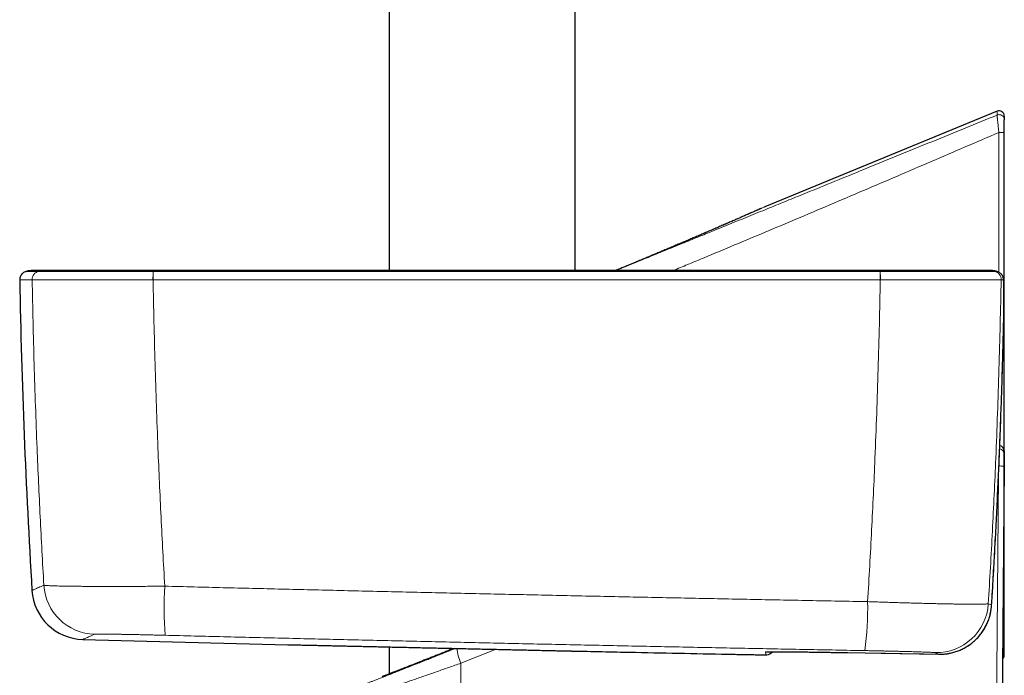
# Model space of a CAD drawing. Header units: millimetres. Extents: x 8 to 1162, y 12 to 2222.
# Tile 27 of 54: x 152 to 246, y 1553 to 1615. Entities that reach past the tile are written whole.
import ezdxf

# ---------------------------------------------------------------- set-up
doc = ezdxf.new("R2010")
doc.units = ezdxf.units.MM

msp = doc.modelspace()

# ---------------------------------------------------------------- linework, layer by layer
at = {"color": 7, "linetype": 'Continuous', "lineweight": 30}
for p, q in [((186.927, 1852.577), (186.927, 1591.376)), ((204.727, 1591.376), (204.727, 1848.372)), ((245.136, 1606.609), (222.902, 1597.466)), ((245.827, 1606.147), (245.827, 1605.783)), ((244.252, 1591.376), (244.032, 1591.376)), ((244.377, 1591.372), (244.253, 1591.376)), ((245.741, 1585.273), (245.741, 1585.273)), ((244.607, 1559.289), (244.607, 1559.289)), ((244.609, 1559.32), (244.609, 1559.319)), ((186.927, 1555.335), (186.927, 1552.75)), ((204.806, 1554.937), (204.828, 1554.936)), ((230.827, 1554.789), (232.507, 1554.758)), ((232.501, 1554.759), (234.027, 1554.731)), ((234.033, 1554.731), (239.534, 1554.634)), ((239.534, 1554.634), (239.549, 1554.633))]:
    msp.add_line(p, q, dxfattribs=at)
at = {"color": 8, "linetype": 'Continuous', "lineweight": 0}
for p, q in [((245.137, 1606.245), (245.136, 1606.609)), ((222.577, 1597.32), (222.902, 1597.466)), ((152.732, 1590.486), (152.732, 1590.486)), ((164.312, 1590.486), (164.301, 1590.486)), ((233.96, 1590.486), (233.949, 1590.486)), ((245.522, 1590.486), (245.522, 1590.486)), ((244.607, 1559.289), (244.609, 1559.319)), ((197.151, 1555.107), (193.783, 1553.777)), ((230.827, 1554.789), (232.501, 1554.759)), ((193.767, 1522.862), (193.783, 1553.777))]:
    msp.add_line(p, q, dxfattribs=at)
at = {"color": 7, "linetype": 'Continuous', "lineweight": 30, "flags": 128}
msp.add_lwpolyline([(245.811, 1572.649), (245.642, 1553.317), (245.373, 1522.411)], dxfattribs=at)
at = {"color": 8, "linetype": 'Continuous', "lineweight": 0, "flags": 128}
for points in [[(244.841, 1522.417), (245.01, 1541.75), (245.273, 1571.794)], [(223.076, 1554.873), (223.063, 1554.871), (222.969, 1554.868)], [(223.073, 1554.583), (223.073, 1554.583), (222.979, 1554.58)]]:
    msp.add_lwpolyline(points, dxfattribs=at)
at = {"color": 7, "linetype": 'Continuous', "lineweight": 30}
for centre, radius, start, end in [((245.327, 1606.147), 0.5, 0, 112.45311), ((152.337, 1590.501), 0.8, 133.19632, 181.04894), ((244.942, 1590.501), 0.8, 61.95817, 77.55072), ((851.42, 1603.301), 700, 181.048943, 183.485504), ((245.32, 1574.104), 0.5, 359.9962, 81.81114), ((157.706, 1561.048), 5, 183.4854, 268.48335), ((395.827, 10552.895), 9000, 268.4830551, 268.6081789), ((177.391, 1562.548), 7, 268.60824, 268.7256), ((222.995, 1555.379), 0.8, 275.63959, 321.38243)]:
    msp.add_arc(centre, radius, start, end, dxfattribs=at)
at = {"color": 8, "linetype": 'Continuous', "lineweight": 0}
for centre, radius, start, end in [((153.532, 1590.501), 0.8, 102.45804, 181.05568), ((153.532, 1590.501), 0.8, 102.45729, 181.05411), ((173.668, 1590.621), 9.367, 175.95428, 180.82566), ((173.919, 1590.623), 9.608, 176.06668, 180.81586), ((224.508, 1590.623), 9.442, 359.16985, 4.00247), ((224.751, 1590.621), 9.21, 359.16006, 4.11479), ((244.722, 1590.501), 0.8, 358.94432, 77.54197), ((244.722, 1590.501), 0.8, 358.9459, 77.54272), ((244.942, 1590.501), 0.8, 358.94851, 61.95457), ((245.321, 1573.79), 0.5, 359.51561, 83.29252), ((245.096, 1532.902), 39.753, 88.97023, 89.69034), ((158.844, 1561.549), 5.001, 183.45324, 268.46803), ((202.533, 1559.106), 37.156, 176.85033, 184.0983), ((198.986, 1559.194), 33.757, 352.83554, 0.80975), ((239.303, 1559.787), 5.001, 269.0258, 356.39985), ((245.685, 1557.785), 1.823, 269.47962, 274.46388), ((197.752, 1555.61), 4.371, 185.46713, 204.77922), ((245.327, 1554.884), 0.5, 311.19209, 359.99476)]:
    msp.add_arc(centre, radius, start, end, dxfattribs=at)
for points, knots in [([(245.137, 1606.245), (244.113, 1605.826), (242.059, 1604.986), (238.968, 1603.724), (235.855, 1602.453), (232.848, 1601.227), (229.948, 1600.045), (227.8, 1599.169), (226.285, 1598.553), (225.426, 1598.203), (224.582, 1597.859), (223.75, 1597.52), (222.591, 1597.049), (221.099, 1596.442), (219.266, 1595.696), (217.787, 1595.094), (216.67, 1594.64), (215.918, 1594.334), (215.15, 1594.022), (214.376, 1593.707), (213.614, 1593.397), (212.853, 1593.088), (212.095, 1592.78), (211.342, 1592.473), (210.801, 1592.253), (210.469, 1592.119), (210.333, 1592.063), (210.198, 1592.009), (210.048, 1591.948), (209.878, 1591.878), (209.692, 1591.803), (209.491, 1591.721), (209.28, 1591.635), (209.067, 1591.549), (208.861, 1591.465), (208.722, 1591.408), (208.65, 1591.379), (208.642, 1591.376)], [0, 0, 0, 0, 0.083888, 0.168385, 0.253497, 0.339228, 0.415188, 0.491634, 0.515761, 0.539645, 0.562281, 0.585107, 0.608121, 0.657564, 0.707858, 0.759002, 0.779328, 0.799785, 0.820951, 0.842635, 0.863552, 0.883703, 0.905362, 0.92606, 0.945798, 0.950011, 0.95342, 0.957007, 0.96114, 0.96582, 0.971047, 0.976475, 0.982389, 0.988492, 0.994097, 0.999355, 1, 1, 1, 1]), ([(245.137, 1606.245), (245.137, 1606.245), (245.136, 1606.242), (245.136, 1606.231), (245.137, 1606.195), (245.141, 1606.142), (245.147, 1606.072), (245.155, 1605.987), (245.167, 1605.869), (245.183, 1605.71), (245.203, 1605.526), (245.223, 1605.346), (245.241, 1605.18), (245.262, 1604.997), (245.285, 1604.797), (245.302, 1604.654), (245.31, 1604.583), (245.31, 1604.583)], [0, 0, 0, 0, 0.000024, 0.067874, 0.13593, 0.203782, 0.271088, 0.338589, 0.405903, 0.508283, 0.610678, 0.68299, 0.755512, 0.827835, 0.913904, 0.999976, 1, 1, 1, 1]), ([(214.151, 1591.376), (214.194, 1591.394), (214.703, 1591.603), (215.678, 1592.007), (217.586, 1592.799), (220.005, 1593.807), (222.934, 1595.034), (225.967, 1596.312), (229.104, 1597.64), (232.345, 1599.019), (235.587, 1600.403), (238.828, 1601.793), (242.069, 1603.186), (244.23, 1604.117), (245.31, 1604.583)], [0, 0, 0, 0, 0.004178, 0.049005, 0.093856, 0.187845, 0.281831, 0.375812, 0.479838, 0.583868, 0.687902, 0.791936, 0.89597, 1, 1, 1, 1]), ([(245.31, 1604.583), (245.31, 1604.249), (245.31, 1602.583), (245.31, 1598.249), (245.311, 1594.124), (245.311, 1591.333), (245.311, 1591.208)], [0, 0, 0, 0, 0.0747677, 0.3738388, 0.9719829, 1, 1, 1, 1]), ([(208.624, 1591.376), (208.747, 1591.426), (208.991, 1591.527), (209.355, 1591.677), (209.714, 1591.825), (210.069, 1591.971), (210.418, 1592.116), (210.762, 1592.258), (211.154, 1592.421), (211.593, 1592.603), (212.077, 1592.805), (212.556, 1593.005), (213.028, 1593.203), (213.493, 1593.399), (213.962, 1593.596), (214.432, 1593.794), (214.903, 1593.994), (215.364, 1594.189), (215.815, 1594.381), (216.257, 1594.57), (216.727, 1594.771), (217.221, 1594.983), (217.733, 1595.204), (218.225, 1595.416), (218.697, 1595.62), (219.153, 1595.818), (219.593, 1596.01), (220.016, 1596.194), (220.417, 1596.37), (220.792, 1596.534), (221.142, 1596.688), (221.466, 1596.831), (221.762, 1596.961), (222.025, 1597.077), (222.255, 1597.179), (222.452, 1597.266), (222.616, 1597.339), (222.744, 1597.396), (222.835, 1597.436), (222.892, 1597.461), (222.899, 1597.464), (222.902, 1597.466)], [0, 0, 0, 0, 0.017262, 0.034397, 0.051305, 0.067992, 0.084462, 0.100722, 0.116779, 0.140093, 0.163217, 0.186173, 0.208982, 0.231666, 0.254249, 0.278121, 0.301821, 0.32538, 0.348829, 0.372198, 0.395521, 0.424986, 0.45419, 0.483198, 0.512078, 0.540896, 0.570756, 0.600713, 0.630901, 0.661085, 0.691181, 0.722175, 0.753017, 0.783798, 0.814612, 0.84557, 0.876713, 0.90763, 0.938418, 0.969175, 1, 1, 1, 1]), ([(152.165, 1591.282), (152.167, 1591.282), (152.17, 1591.282), (152.204, 1591.282), (152.27, 1591.282), (152.365, 1591.282), (152.486, 1591.282), (152.631, 1591.282), (152.842, 1591.282), (153.081, 1591.282), (153.266, 1591.282), (153.359, 1591.282)], [0, 0, 0, 0, 0.088223, 0.176447, 0.305888, 0.43533, 0.50005, 0.629492, 0.758933, 0.879466, 1, 1, 1, 1]), ([(153.359, 1591.282), (153.467, 1591.303), (153.682, 1591.345), (153.971, 1591.373), (154.151, 1591.373), (154.221, 1591.373)], [0, 0, 0, 0, 0.3776516, 0.75741, 1, 1, 1, 1]), ([(153.359, 1591.282), (153.359, 1591.282), (153.364, 1591.282), (153.383, 1591.282), (153.439, 1591.282), (153.523, 1591.282), (153.634, 1591.283), (153.778, 1591.283), (153.961, 1591.283), (154.185, 1591.283), (154.442, 1591.283), (154.731, 1591.283), (155.051, 1591.283), (155.403, 1591.283), (155.786, 1591.283), (156.198, 1591.283), (156.64, 1591.283), (157.109, 1591.283), (157.606, 1591.283), (158.126, 1591.283), (158.668, 1591.283), (159.225, 1591.283), (159.796, 1591.283), (160.38, 1591.283), (160.979, 1591.283), (161.589, 1591.283), (162.208, 1591.283), (162.789, 1591.283), (163.329, 1591.283), (163.825, 1591.282), (164.158, 1591.282), (164.324, 1591.282), (164.324, 1591.282)], [0, 0, 0, 0, 0.000003, 0.032793, 0.065642, 0.098512, 0.131362, 0.164152, 0.201239, 0.238444, 0.275708, 0.312972, 0.350177, 0.387266, 0.424769, 0.462303, 0.499806, 0.537678, 0.575643, 0.61364, 0.651605, 0.689476, 0.726604, 0.763848, 0.801152, 0.838455, 0.875699, 0.912826, 0.941878, 0.970944, 0.999997, 1, 1, 1, 1]), ([(153.359, 1591.282), (153.359, 1591.282), (153.359, 1591.282), (153.359, 1591.282), (153.359, 1591.282)], [0, 0, 0, 0, 0.993961, 1, 1, 1, 1]), ([(164.324, 1591.282), (164.328, 1591.303), (164.335, 1591.345), (164.345, 1591.373), (164.351, 1591.373), (164.354, 1591.373)], [0, 0, 0, 0, 0.376234, 0.754567, 1, 1, 1, 1]), ([(164.324, 1591.282), (164.324, 1591.282), (164.327, 1591.282), (164.331, 1591.282), (164.334, 1591.282)], [0, 0, 0, 0, 0.005987, 1, 1, 1, 1]), ([(164.334, 1591.282), (165.269, 1591.282), (168.335, 1591.282), (173.535, 1591.282), (179.933, 1591.282), (186.332, 1591.282), (192.731, 1591.282), (198.897, 1591.282), (204.828, 1591.282), (210.525, 1591.282), (216.221, 1591.282), (222.021, 1591.282), (227.923, 1591.282), (231.925, 1591.282), (233.927, 1591.282)], [0, 0, 0, 0, 0.040319, 0.132247, 0.22418, 0.316124, 0.408071, 0.5, 0.581851, 0.663705, 0.745545, 0.827388, 0.913693, 1, 1, 1, 1]), ([(233.937, 1591.282), (233.933, 1591.303), (233.925, 1591.345), (233.915, 1591.373), (233.909, 1591.373), (233.906, 1591.373)], [0, 0, 0, 0, 0.3762343, 0.7545673, 1, 1, 1, 1]), ([(233.927, 1591.282), (233.93, 1591.282), (233.933, 1591.282), (233.937, 1591.282), (233.937, 1591.282)], [0, 0, 0, 0, 0.99401, 1, 1, 1, 1]), ([(233.937, 1591.282), (233.937, 1591.282), (234.124, 1591.282), (234.499, 1591.282), (235.059, 1591.282), (235.615, 1591.282), (236.166, 1591.283), (236.734, 1591.283), (237.318, 1591.283), (237.913, 1591.283), (238.496, 1591.283), (239.064, 1591.283), (239.613, 1591.283), (240.145, 1591.283), (240.656, 1591.283), (241.147, 1591.283), (241.615, 1591.283), (242.058, 1591.283), (242.475, 1591.283), (242.863, 1591.283), (243.22, 1591.283), (243.543, 1591.283), (243.831, 1591.283), (244.086, 1591.283), (244.307, 1591.283), (244.495, 1591.283), (244.648, 1591.283), (244.757, 1591.283), (244.83, 1591.283), (244.875, 1591.282), (244.89, 1591.282), (244.894, 1591.282), (244.894, 1591.282)], [0, 0, 0, 0, 0.000003, 0.032762, 0.065582, 0.098421, 0.13124, 0.163999, 0.201102, 0.238321, 0.275599, 0.312878, 0.350098, 0.3872, 0.424726, 0.462281, 0.499807, 0.537694, 0.575675, 0.613687, 0.651667, 0.689554, 0.726697, 0.763956, 0.801275, 0.838593, 0.875851, 0.912993, 0.941989, 0.971, 0.999997, 1, 1, 1, 1]), ([(244.301, 1591.372), (244.245, 1591.375), (244.154, 1591.378), (244.063, 1591.369), (244.028, 1591.366)], [0, 0, 0, 0, 0.614979, 1, 1, 1, 1]), ([(244.894, 1591.282), (244.787, 1591.303), (244.572, 1591.345), (244.283, 1591.373), (244.103, 1591.373), (244.033, 1591.373)], [0, 0, 0, 0, 0.377649, 0.757405, 1, 1, 1, 1]), ([(244.894, 1591.282), (244.894, 1591.282), (244.895, 1591.282), (244.895, 1591.282), (244.895, 1591.282)], [0, 0, 0, 0, 0.006042, 1, 1, 1, 1]), ([(244.895, 1591.282), (244.92, 1591.282), (244.971, 1591.282), (245.044, 1591.282), (245.091, 1591.282), (245.115, 1591.282)], [0, 0, 0, 0, 0.331309, 0.665655, 1, 1, 1, 1]), ([(152.732, 1590.486), (152.639, 1590.486), (152.454, 1590.486), (152.214, 1590.486), (152.004, 1590.486), (151.858, 1590.486), (151.738, 1590.486), (151.642, 1590.486), (151.576, 1590.486), (151.543, 1590.486), (151.539, 1590.486), (151.537, 1590.486)], [0, 0, 0, 0, 0.120533, 0.241067, 0.370508, 0.49995, 0.56467, 0.694111, 0.823553, 0.911776, 1, 1, 1, 1]), ([(164.301, 1590.486), (164.126, 1590.486), (163.775, 1590.486), (163.251, 1590.486), (162.682, 1590.485), (162.069, 1590.485), (161.416, 1590.484), (160.772, 1590.484), (160.14, 1590.483), (159.524, 1590.483), (158.921, 1590.483), (158.333, 1590.482), (157.762, 1590.482), (157.213, 1590.482), (156.688, 1590.482), (156.193, 1590.482), (155.727, 1590.482), (155.292, 1590.482), (154.888, 1590.482), (154.517, 1590.482), (154.179, 1590.482), (153.874, 1590.483), (153.602, 1590.483), (153.366, 1590.484), (153.174, 1590.484), (153.022, 1590.484), (152.904, 1590.485), (152.817, 1590.485), (152.756, 1590.486), (152.74, 1590.486), (152.732, 1590.486)], [0, 0, 0, 0, 0.029056, 0.058126, 0.087182, 0.124307, 0.161548, 0.198849, 0.23615, 0.273391, 0.310516, 0.348389, 0.386355, 0.424352, 0.462318, 0.500191, 0.537694, 0.575228, 0.612731, 0.649819, 0.687024, 0.724289, 0.761553, 0.798758, 0.835846, 0.868637, 0.901488, 0.934359, 0.96721, 1, 1, 1, 1]), ([(153.853, 1561.248), (153.79, 1562.34), (153.664, 1564.524), (153.495, 1567.802), (153.34, 1571.082), (153.189, 1574.612), (153.047, 1578.391), (152.918, 1582.421), (152.811, 1586.453), (152.758, 1589.142), (152.732, 1590.486)], [0, 0, 0, 0, 0.112233, 0.224466, 0.336717, 0.448969, 0.586709, 0.72445, 0.862225, 1, 1, 1, 1]), ([(164.312, 1590.486), (164.338, 1589.142), (164.39, 1586.454), (164.497, 1582.423), (164.625, 1578.392), (164.767, 1574.604), (164.918, 1571.058), (165.074, 1567.753), (165.244, 1564.449), (165.37, 1562.248), (165.433, 1561.148)], [0, 0, 0, 0, 0.137271, 0.274542, 0.411847, 0.549152, 0.661854, 0.774557, 0.887278, 1, 1, 1, 1]), ([(233.949, 1590.486), (231.946, 1590.486), (227.941, 1590.486), (222.035, 1590.486), (216.232, 1590.486), (210.532, 1590.486), (204.832, 1590.486), (198.897, 1590.486), (193.283, 1590.486), (187.991, 1590.486), (183.255, 1590.486), (178.519, 1590.486), (173.783, 1590.486), (169.047, 1590.486), (165.89, 1590.486), (164.312, 1590.486)], [0, 0, 0, 0, 0.086304, 0.172612, 0.254452, 0.336295, 0.418146, 0.5, 0.591929, 0.659934, 0.727939, 0.795944, 0.863962, 0.931981, 1, 1, 1, 1]), ([(232.74, 1559.671), (232.808, 1560.814), (232.943, 1563.099), (233.126, 1566.53), (233.294, 1569.963), (233.457, 1573.675), (233.611, 1577.667), (233.75, 1581.938), (233.865, 1586.211), (233.921, 1589.061), (233.949, 1590.486)], [0, 0, 0, 0, 0.111461, 0.222922, 0.3344032, 0.4458843, 0.5843939, 0.7229034, 0.8614517, 1, 1, 1, 1]), ([(245.522, 1590.486), (245.515, 1590.486), (245.502, 1590.486), (245.453, 1590.486), (245.376, 1590.485), (245.261, 1590.485), (245.1, 1590.484), (244.902, 1590.484), (244.668, 1590.483), (244.4, 1590.483), (244.096, 1590.483), (243.755, 1590.482), (243.378, 1590.482), (242.969, 1590.482), (242.529, 1590.482), (242.062, 1590.482), (241.568, 1590.482), (241.05, 1590.482), (240.51, 1590.482), (239.95, 1590.482), (239.37, 1590.482), (238.771, 1590.483), (238.156, 1590.483), (237.527, 1590.484), (236.912, 1590.484), (236.312, 1590.484), (235.731, 1590.485), (235.143, 1590.485), (234.553, 1590.486), (234.157, 1590.486), (233.96, 1590.486)], [0, 0, 0, 0, 0.029, 0.058015, 0.087015, 0.124154, 0.161411, 0.198726, 0.236042, 0.273299, 0.310438, 0.348326, 0.386307, 0.42432, 0.462302, 0.50019, 0.537715, 0.575271, 0.612796, 0.649899, 0.687118, 0.724397, 0.761676, 0.798896, 0.835998, 0.868759, 0.901579, 0.93442, 0.96724, 1, 1, 1, 1]), ([(245.522, 1590.486), (245.494, 1589.062), (245.438, 1586.212), (245.322, 1581.94), (245.182, 1577.668), (245.026, 1573.659), (244.861, 1569.914), (244.69, 1566.432), (244.503, 1562.952), (244.364, 1560.633), (244.294, 1559.473)], [0, 0, 0, 0, 0.1376255, 0.2752509, 0.4129146, 0.5505783, 0.6629233, 0.7752684, 0.8876342, 1, 1, 1, 1]), ([(245.742, 1590.486), (245.718, 1590.486), (245.671, 1590.486), (245.598, 1590.486), (245.547, 1590.486), (245.522, 1590.486)], [0, 0, 0, 0, 0.334345, 0.668691, 1, 1, 1, 1]), ([(245.741, 1585.273), (245.745, 1585.422), (245.752, 1585.704), (245.761, 1586.116), (245.768, 1586.511), (245.775, 1586.901), (245.781, 1587.294), (245.786, 1587.67), (245.789, 1588.028), (245.791, 1588.359), (245.793, 1588.675), (245.793, 1588.97), (245.792, 1589.24), (245.79, 1589.486), (245.787, 1589.708), (245.783, 1589.911), (245.778, 1590.089), (245.772, 1590.241), (245.765, 1590.36), (245.757, 1590.436), (245.75, 1590.479), (245.745, 1590.484), (245.742, 1590.486)], [0, 0, 0, 0, 0.053928, 0.102401, 0.150874, 0.20045, 0.250025, 0.303855, 0.352312, 0.400769, 0.450316, 0.49986, 0.548314, 0.59677, 0.646382, 0.695995, 0.749492, 0.80299, 0.857915, 0.912837, 0.956314, 1, 1, 1, 1]), ([(244.609, 1559.319), (244.677, 1560.446), (244.814, 1562.698), (244.996, 1566.017), (245.16, 1569.276), (245.306, 1572.474), (245.437, 1575.673), (245.554, 1578.873), (245.657, 1582.073), (245.713, 1584.206), (245.741, 1585.273)], [0, 0, 0, 0, 0.130302, 0.260607, 0.383835, 0.507065, 0.630302, 0.753543, 0.87677, 1, 1, 1, 1]), ([(152.715, 1560.744), (152.718, 1560.745), (152.725, 1560.748), (152.78, 1560.773), (152.868, 1560.812), (152.993, 1560.867), (153.153, 1560.938), (153.349, 1561.024), (153.578, 1561.126), (153.761, 1561.207), (153.853, 1561.248)], [0, 0, 0, 0, 0.124567, 0.249529, 0.374567, 0.499605, 0.624648, 0.749691, 0.874845, 1, 1, 1, 1]), ([(153.853, 1561.248), (153.862, 1561.244), (153.88, 1561.236), (153.953, 1561.225), (154.06, 1561.215), (154.205, 1561.205), (154.387, 1561.195), (154.605, 1561.186), (154.857, 1561.178), (155.144, 1561.17), (155.464, 1561.162), (155.817, 1561.156), (156.203, 1561.149), (156.619, 1561.144), (157.064, 1561.139), (157.536, 1561.135), (158.034, 1561.132), (158.557, 1561.129), (159.105, 1561.127), (159.675, 1561.126), (160.265, 1561.125), (160.87, 1561.125), (161.491, 1561.126), (162.125, 1561.128), (162.771, 1561.131), (163.428, 1561.134), (164.093, 1561.138), (164.761, 1561.142), (165.209, 1561.146), (165.433, 1561.148)], [0, 0, 0, 0, 0.036462, 0.072951, 0.109413, 0.146308, 0.183318, 0.220388, 0.257457, 0.294467, 0.331362, 0.36835, 0.405453, 0.442616, 0.479779, 0.516883, 0.553871, 0.590974, 0.628195, 0.665475, 0.702755, 0.739976, 0.777079, 0.814135, 0.851307, 0.888539, 0.925771, 0.962944, 1, 1, 1, 1]), ([(165.433, 1561.148), (167.301, 1561.101), (171.036, 1561.007), (176.641, 1560.87), (182.246, 1560.736), (187.852, 1560.605), (193.459, 1560.478), (199.066, 1560.353), (204.671, 1560.232), (210.28, 1560.113), (215.893, 1559.998), (221.509, 1559.885), (227.125, 1559.776), (230.868, 1559.706), (232.74, 1559.671)], [0, 0, 0, 0, 0.083277, 0.166555, 0.249833, 0.333109, 0.416413, 0.499716, 0.582967, 0.666219, 0.749663, 0.833109, 0.916555, 1, 1, 1, 1]), ([(232.74, 1559.671), (232.954, 1559.663), (233.384, 1559.648), (234.024, 1559.627), (234.668, 1559.606), (235.314, 1559.586), (235.96, 1559.566), (236.596, 1559.547), (237.218, 1559.53), (237.824, 1559.514), (238.412, 1559.499), (238.981, 1559.485), (239.53, 1559.472), (240.057, 1559.461), (240.56, 1559.452), (241.036, 1559.443), (241.484, 1559.437), (241.903, 1559.431), (242.292, 1559.427), (242.651, 1559.425), (242.977, 1559.424), (243.269, 1559.425), (243.526, 1559.427), (243.746, 1559.431), (243.931, 1559.437), (244.079, 1559.443), (244.19, 1559.452), (244.266, 1559.462), (244.285, 1559.469), (244.294, 1559.473)], [0, 0, 0, 0, 0.035604, 0.071234, 0.106838, 0.143869, 0.181016, 0.218222, 0.255428, 0.292575, 0.329606, 0.366715, 0.403941, 0.441226, 0.478512, 0.515738, 0.552847, 0.590027, 0.627325, 0.664682, 0.70204, 0.739338, 0.776518, 0.813667, 0.850933, 0.888259, 0.925585, 0.962851, 1, 1, 1, 1]), ([(240.478, 1554.71), (240.582, 1554.729), (240.825, 1554.773), (241.2, 1554.883), (241.596, 1555.033), (241.974, 1555.215), (242.336, 1555.427), (242.682, 1555.672), (243.009, 1555.948), (243.312, 1556.252), (243.591, 1556.584), (243.842, 1556.942), (244.058, 1557.317), (244.237, 1557.7), (244.382, 1558.091), (244.494, 1558.497), (244.571, 1558.898), (244.595, 1559.164), (244.607, 1559.289)], [0, 0, 0, 0, 0.047458, 0.111735, 0.176012, 0.238489, 0.300966, 0.365258, 0.429551, 0.494031, 0.558512, 0.624993, 0.691474, 0.753569, 0.815664, 0.879534, 0.943405, 1, 1, 1, 1]), ([(244.294, 1559.473), (244.35, 1559.446), (244.461, 1559.392), (244.559, 1559.343), (244.609, 1559.319)], [0, 0, 0, 0, 0.499999, 1, 1, 1, 1]), ([(158.711, 1556.55), (158.619, 1556.51), (158.437, 1556.429), (158.208, 1556.329), (158.012, 1556.242), (157.852, 1556.172), (157.728, 1556.117), (157.638, 1556.078), (157.588, 1556.056), (157.567, 1556.047), (157.573, 1556.049), (157.573, 1556.049)], [0, 0, 0, 0, 0.124946, 0.249894, 0.374841, 0.499788, 0.62474, 0.749692, 0.874649, 0.999606, 1, 1, 1, 1]), ([(165.472, 1556.451), (165.315, 1556.455), (165.001, 1556.463), (164.532, 1556.474), (164.068, 1556.485), (163.612, 1556.495), (163.167, 1556.505), (162.732, 1556.514), (162.311, 1556.522), (161.904, 1556.53), (161.515, 1556.537), (161.146, 1556.543), (160.799, 1556.549), (160.474, 1556.554), (160.172, 1556.557), (159.896, 1556.56), (159.646, 1556.562), (159.424, 1556.564), (159.231, 1556.564), (159.066, 1556.563), (158.932, 1556.562), (158.834, 1556.56), (158.768, 1556.557), (158.726, 1556.554), (158.716, 1556.551), (158.711, 1556.55)], [0, 0, 0, 0, 0.044522, 0.089196, 0.133921, 0.178593, 0.223114, 0.267644, 0.312327, 0.357062, 0.401745, 0.446274, 0.490645, 0.535168, 0.579743, 0.624266, 0.668637, 0.712915, 0.757343, 0.801822, 0.846251, 0.890529, 0.92701, 0.963519, 1, 1, 1, 1]), ([(232.48, 1554.984), (230.62, 1555.018), (226.901, 1555.088), (221.321, 1555.196), (215.741, 1555.308), (210.16, 1555.422), (204.577, 1555.54), (198.996, 1555.66), (193.415, 1555.784), (187.831, 1555.911), (182.244, 1556.041), (176.652, 1556.175), (171.062, 1556.311), (167.335, 1556.404), (165.472, 1556.451)], [0, 0, 0, 0, 0.083277, 0.166555, 0.249833, 0.333109, 0.416413, 0.499716, 0.582968, 0.666219, 0.749663, 0.833109, 0.916555, 1, 1, 1, 1]), ([(183.32, 1551.274), (183.32, 1551.274), (183.319, 1551.274), (183.338, 1551.281), (183.377, 1551.296), (183.437, 1551.32), (183.517, 1551.351), (183.618, 1551.39), (183.741, 1551.438), (183.884, 1551.494), (184.05, 1551.558), (184.237, 1551.631), (184.447, 1551.713), (184.678, 1551.804), (184.931, 1551.902), (185.205, 1552.01), (185.502, 1552.126), (185.817, 1552.249), (186.153, 1552.38), (186.506, 1552.519), (186.878, 1552.665), (187.266, 1552.817), (187.673, 1552.977), (188.098, 1553.145), (188.541, 1553.319), (188.998, 1553.499), (189.461, 1553.682), (189.928, 1553.867), (190.399, 1554.053), (190.879, 1554.243), (191.371, 1554.438), (191.873, 1554.637), (192.386, 1554.841), (192.852, 1555.026), (193.149, 1555.145), (193.272, 1555.193)], [0, 0, 0, 0, 0.014055, 0.042186, 0.070318, 0.098668, 0.127017, 0.156051, 0.185084, 0.214352, 0.243619, 0.273824, 0.304091, 0.334548, 0.365068, 0.396306, 0.427609, 0.459108, 0.490673, 0.522484, 0.554359, 0.586427, 0.618558, 0.651415, 0.684338, 0.717458, 0.750644, 0.78245, 0.814312, 0.846341, 0.878426, 0.911143, 0.943917, 0.976866, 1, 1, 1, 1]), ([(202.989, 1554.977), (203.06, 1554.976), (203.375, 1554.969), (203.837, 1554.958), (204.378, 1554.946), (204.678, 1554.94), (204.828, 1554.936)], [0, 0, 0, 0, 0.112023, 0.497807, 0.748805, 1, 1, 1, 1]), ([(222.969, 1554.868), (222.971, 1554.869), (222.976, 1554.871), (223.014, 1554.874), (223.073, 1554.877), (223.163, 1554.879), (223.29, 1554.881), (223.458, 1554.882), (223.662, 1554.882), (223.842, 1554.882), (223.965, 1554.881), (223.999, 1554.881)], [0, 0, 0, 0, 0.107314, 0.214794, 0.322272, 0.429584, 0.559738, 0.690337, 0.821087, 0.951688, 1, 1, 1, 1]), ([(222.979, 1554.58), (222.979, 1554.589), (222.978, 1554.609), (222.976, 1554.658), (222.974, 1554.725), (222.972, 1554.798), (222.97, 1554.85), (222.969, 1554.868)], [0, 0, 0, 0, 0.203597, 0.407195, 0.644317, 0.881439, 1, 1, 1, 1]), ([(239.218, 1554.787), (239.212, 1554.789), (239.198, 1554.793), (239.137, 1554.799), (239.047, 1554.805), (238.926, 1554.813), (238.775, 1554.82), (238.593, 1554.828), (238.382, 1554.837), (238.143, 1554.845), (237.877, 1554.855), (237.586, 1554.864), (237.27, 1554.873), (236.931, 1554.883), (236.57, 1554.893), (236.19, 1554.903), (235.793, 1554.913), (235.379, 1554.923), (234.951, 1554.933), (234.51, 1554.943), (234.06, 1554.952), (233.632, 1554.961), (233.23, 1554.969), (232.856, 1554.977), (232.605, 1554.981), (232.48, 1554.984)], [0, 0, 0, 0, 0.0446292, 0.0894106, 0.1342433, 0.179024, 0.2236526, 0.2682868, 0.3130744, 0.3579136, 0.4027005, 0.4473343, 0.4918626, 0.5365437, 0.5812765, 0.6259574, 0.6704855, 0.7149201, 0.7595065, 0.8041445, 0.8487311, 0.8931659, 0.9287686, 0.9643972, 1, 1, 1, 1]), ([(222.911, 1554.579), (222.925, 1554.579), (222.953, 1554.579), (222.975, 1554.579), (222.978, 1554.58), (222.979, 1554.58)], [0, 0, 0, 0, 0.346772, 0.673394, 1, 1, 1, 1]), ([(234.027, 1554.731), (235.093, 1554.712), (236.929, 1554.679), (238.765, 1554.647), (239.534, 1554.634)], [0, 0, 0, 0, 0.5809743, 1, 1, 1, 1]), ([(239.534, 1554.634), (239.485, 1554.658), (239.386, 1554.706), (239.274, 1554.76), (239.218, 1554.787)], [0, 0, 0, 0, 0.499999, 1, 1, 1, 1]), ([(193.783, 1553.777), (193.592, 1553.71), (193.209, 1553.576), (192.639, 1553.376), (192.073, 1553.178), (191.508, 1552.98), (190.946, 1552.784), (190.387, 1552.589), (189.837, 1552.397), (189.302, 1552.211), (188.784, 1552.03), (188.283, 1551.856), (187.795, 1551.687), (187.316, 1551.52), (186.849, 1551.359), (186.395, 1551.201), (185.958, 1551.05), (185.552, 1550.91), (185.177, 1550.781), (184.83, 1550.661), (184.502, 1550.548), (184.192, 1550.441), (183.9, 1550.341), (183.629, 1550.247), (183.381, 1550.162), (183.165, 1550.088), (182.979, 1550.024), (182.821, 1549.969), (182.684, 1549.922), (182.568, 1549.882), (182.474, 1549.85), (182.402, 1549.825), (182.355, 1549.809), (182.332, 1549.801), (182.333, 1549.802), (182.334, 1549.802)], [0, 0, 0, 0, 0.031309, 0.062669, 0.094191, 0.125766, 0.157969, 0.190231, 0.222673, 0.255178, 0.28663, 0.31814, 0.349828, 0.381576, 0.41403, 0.446551, 0.479279, 0.512078, 0.542092, 0.572163, 0.602408, 0.632712, 0.663706, 0.694766, 0.726027, 0.757358, 0.78537, 0.813432, 0.841649, 0.869919, 0.898793, 0.927725, 0.95683, 0.985993, 1, 1, 1, 1])]:
    msp.add_open_spline(points, degree=3, knots=knots, dxfattribs=at)
for points in [[(245.137, 1606.245), (245.175, 1606.258), (245.253, 1606.283), (245.377, 1606.284), (245.498, 1606.258), (245.608, 1606.202), (245.701, 1606.121), (245.772, 1606.02), (245.818, 1605.905), (245.824, 1605.823), (245.827, 1605.783)], [(245.31, 1604.583), (245.344, 1604.583), (245.41, 1604.583), (245.508, 1604.583), (245.597, 1604.583), (245.676, 1604.583), (245.742, 1604.583), (245.79, 1604.583), (245.821, 1604.583), (245.825, 1604.583), (245.827, 1604.583)]]:
    msp.add_open_spline(points, degree=3, dxfattribs=at)
at = {"color": 7, "linetype": 'Continuous', "lineweight": 30}
for points, knots in [([(245.827, 1604.583), (245.827, 1604.635), (245.827, 1604.74), (245.827, 1604.895), (245.827, 1605.032), (245.827, 1605.15), (245.827, 1605.27), (245.827, 1605.4), (245.827, 1605.528), (245.827, 1605.633), (245.827, 1605.713), (245.827, 1605.766), (245.827, 1605.777), (245.827, 1605.783)], [0, 0, 0, 0, 0.0886975, 0.1777059, 0.2663749, 0.3312721, 0.396165, 0.4985579, 0.6009177, 0.700642, 0.8003398, 0.9001734, 1, 1, 1, 1]), ([(245.827, 1555.967), (245.827, 1557.992), (245.827, 1562.043), (245.827, 1568.12), (245.827, 1574.197), (245.827, 1580.274), (245.827, 1586.351), (245.827, 1592.428), (245.827, 1598.505), (245.827, 1602.557), (245.827, 1604.583)], [0, 0, 0, 0, 0.1249959, 0.2499918, 0.3749894, 0.499987, 0.6249894, 0.7499918, 0.8749959, 1, 1, 1, 1]), ([(222.577, 1597.323), (222.577, 1597.323), (222.577, 1597.323), (222.566, 1597.319), (222.555, 1597.314), (222.54, 1597.308), (222.524, 1597.3), (222.497, 1597.288), (222.454, 1597.27), (222.389, 1597.241), (222.317, 1597.209), (222.239, 1597.174), (222.155, 1597.138), (222.049, 1597.09), (221.915, 1597.031), (221.745, 1596.956), (221.548, 1596.869), (221.319, 1596.768), (221.056, 1596.652), (220.765, 1596.525), (220.447, 1596.385), (220.1, 1596.233), (219.725, 1596.07), (219.324, 1595.895), (218.898, 1595.71), (218.449, 1595.515), (217.977, 1595.311), (217.482, 1595.097), (217.007, 1594.893), (216.559, 1594.701), (216.143, 1594.523), (215.716, 1594.341), (215.28, 1594.155), (214.836, 1593.967), (214.393, 1593.78), (213.959, 1593.596), (213.539, 1593.42), (213.136, 1593.25), (212.75, 1593.088), (212.382, 1592.933), (212.032, 1592.787), (211.737, 1592.663), (211.493, 1592.561), (211.297, 1592.479), (211.101, 1592.396), (210.891, 1592.308), (210.654, 1592.209), (210.385, 1592.096), (210.084, 1591.971), (209.75, 1591.833), (209.385, 1591.682), (209.012, 1591.528), (208.761, 1591.425), (208.642, 1591.376)], [0, 0, 0, 0, 0.004472, 0.012433, 0.020256, 0.02792, 0.035427, 0.042777, 0.061247, 0.078658, 0.095016, 0.110326, 0.124596, 0.138221, 0.160111, 0.18255, 0.20542, 0.231945, 0.259062, 0.286798, 0.315183, 0.344255, 0.373947, 0.404057, 0.434405, 0.464972, 0.495823, 0.52701, 0.558587, 0.582557, 0.606761, 0.631131, 0.655591, 0.680124, 0.704479, 0.727753, 0.74991, 0.771051, 0.791119, 0.81013, 0.828082, 0.844951, 0.855401, 0.865378, 0.874911, 0.885349, 0.897415, 0.911102, 0.926405, 0.943323, 0.961861, 0.982031, 1, 1, 1, 1]), ([(151.79, 1591.084), (151.822, 1591.112), (151.887, 1591.167), (152.012, 1591.238), (152.109, 1591.266), (152.165, 1591.282)], [0, 0, 0, 0, 0.294917, 0.597543, 1, 1, 1, 1]), ([(153.04, 1591.375), (153.036, 1591.376), (152.902, 1591.382), (152.638, 1591.36), (152.351, 1591.322), (152.195, 1591.289), (152.165, 1591.282)], [0, 0, 0, 0, 0.015436, 0.456148, 0.894789, 1, 1, 1, 1]), ([(154.222, 1591.376), (154.211, 1591.376), (154.19, 1591.376), (154.158, 1591.376), (154.128, 1591.376), (154.099, 1591.376), (154.072, 1591.376), (154.046, 1591.376), (154.021, 1591.376), (153.998, 1591.376), (153.976, 1591.376), (153.955, 1591.376), (153.934, 1591.376), (153.915, 1591.376), (153.897, 1591.376), (153.879, 1591.376), (153.862, 1591.376), (153.846, 1591.376), (153.831, 1591.376), (153.817, 1591.376), (153.803, 1591.376), (153.79, 1591.376), (153.778, 1591.376), (153.766, 1591.376), (153.755, 1591.376), (153.745, 1591.376), (153.724, 1591.376), (153.695, 1591.376), (153.659, 1591.376), (153.624, 1591.376), (153.59, 1591.376), (153.556, 1591.376), (153.524, 1591.376), (153.492, 1591.376), (153.462, 1591.376), (153.433, 1591.376), (153.405, 1591.376), (153.379, 1591.376), (153.355, 1591.376), (153.332, 1591.376), (153.311, 1591.376), (153.29, 1591.376), (153.271, 1591.376), (153.257, 1591.376), (153.247, 1591.376), (153.241, 1591.376), (153.236, 1591.376), (153.23, 1591.376), (153.225, 1591.376), (153.219, 1591.376), (153.213, 1591.376), (153.207, 1591.376), (153.201, 1591.376), (153.194, 1591.376), (153.187, 1591.376), (153.18, 1591.376), (153.173, 1591.376), (153.165, 1591.376), (153.158, 1591.376), (153.151, 1591.376), (153.144, 1591.376), (153.137, 1591.376), (153.13, 1591.376), (153.123, 1591.376), (153.116, 1591.376), (153.109, 1591.376), (153.102, 1591.376), (153.095, 1591.376), (153.089, 1591.376), (153.082, 1591.376), (153.076, 1591.376), (153.071, 1591.376), (153.065, 1591.376), (153.06, 1591.376), (153.056, 1591.376), (153.052, 1591.376), (153.048, 1591.376), (153.045, 1591.376), (153.043, 1591.376), (153.041, 1591.376), (153.04, 1591.376), (153.04, 1591.376), (153.04, 1591.376), (153.04, 1591.376)], [0, 0, 0, 0, 0.0139987, 0.0276325, 0.0409015, 0.0538057, 0.0663451, 0.0785198, 0.0896646, 0.1004851, 0.1109814, 0.1211533, 0.1310011, 0.1405245, 0.1497237, 0.1585986, 0.1671493, 0.1753757, 0.1831396, 0.1905907, 0.1977291, 0.2045546, 0.211183, 0.2174871, 0.2234669, 0.2291689, 0.2348486, 0.2573238, 0.2776095, 0.2981012, 0.319103, 0.340317, 0.3616752, 0.3828613, 0.4038352, 0.424597, 0.4451466, 0.465484, 0.4845917, 0.5033964, 0.5218888, 0.5400689, 0.5579367, 0.5754923, 0.5812172, 0.586908, 0.5925648, 0.5981876, 0.6038699, 0.6098821, 0.616241, 0.6229467, 0.6303437, 0.6381213, 0.6462796, 0.6548185, 0.6637379, 0.6730381, 0.6822705, 0.6918498, 0.7017758, 0.7120487, 0.7226684, 0.7336349, 0.7449483, 0.7566084, 0.7691958, 0.7821639, 0.7955126, 0.809242, 0.8233521, 0.8378428, 0.8527142, 0.8679663, 0.8835991, 0.8996125, 0.9160067, 0.9327816, 0.9489467, 0.9654502, 0.9822923, 0.9994728, 1, 1, 1, 1]), ([(164.354, 1591.376), (164.199, 1591.376), (163.897, 1591.376), (163.455, 1591.376), (163.035, 1591.376), (162.635, 1591.376), (162.253, 1591.376), (161.864, 1591.376), (161.47, 1591.376), (161.071, 1591.376), (160.691, 1591.376), (160.334, 1591.376), (159.991, 1591.376), (159.664, 1591.376), (159.354, 1591.376), (159.067, 1591.376), (158.803, 1591.376), (158.565, 1591.376), (158.354, 1591.376), (158.167, 1591.376), (157.987, 1591.376), (157.801, 1591.376), (157.598, 1591.376), (157.378, 1591.376), (157.144, 1591.376), (156.902, 1591.376), (156.657, 1591.376), (156.41, 1591.376), (156.16, 1591.376), (155.91, 1591.376), (155.684, 1591.376), (155.486, 1591.376), (155.312, 1591.376), (155.142, 1591.376), (154.979, 1591.376), (154.826, 1591.376), (154.694, 1591.376), (154.582, 1591.376), (154.486, 1591.376), (154.401, 1591.376), (154.329, 1591.376), (154.275, 1591.376), (154.237, 1591.376), (154.226, 1591.376), (154.221, 1591.376)], [0, 0, 0, 0, 0.029299, 0.057172, 0.083805, 0.109357, 0.133965, 0.157744, 0.185311, 0.211934, 0.237697, 0.262496, 0.285572, 0.309603, 0.332083, 0.353269, 0.373319, 0.391883, 0.408199, 0.422824, 0.43673, 0.452017, 0.469227, 0.488312, 0.509452, 0.531844, 0.555418, 0.579976, 0.606298, 0.634765, 0.664107, 0.686894, 0.710552, 0.735524, 0.7621, 0.78899, 0.816256, 0.840314, 0.865407, 0.891555, 0.917641, 0.94401, 0.971241, 1, 1, 1, 1]), ([(233.906, 1591.376), (233.44, 1591.376), (232.518, 1591.376), (231.148, 1591.376), (229.808, 1591.376), (228.498, 1591.376), (227.217, 1591.376), (225.893, 1591.376), (224.531, 1591.376), (223.135, 1591.376), (221.779, 1591.376), (220.509, 1591.376), (219.321, 1591.376), (218.214, 1591.376), (217.14, 1591.376), (216.098, 1591.376), (215.089, 1591.376), (214.112, 1591.376), (213.168, 1591.376), (212.256, 1591.376), (211.377, 1591.376), (210.531, 1591.376), (209.717, 1591.376), (208.936, 1591.376), (208.187, 1591.376), (207.471, 1591.376), (206.787, 1591.376), (206.157, 1591.376), (205.578, 1591.376), (205.047, 1591.376), (204.54, 1591.376), (204.039, 1591.376), (203.527, 1591.376), (202.99, 1591.376), (202.415, 1591.376), (201.801, 1591.376), (201.147, 1591.376), (200.463, 1591.376), (199.75, 1591.376), (199.007, 1591.376), (198.186, 1591.376), (197.282, 1591.376), (196.293, 1591.376), (195.262, 1591.376), (194.231, 1591.376), (193.202, 1591.376), (192.178, 1591.376), (191.121, 1591.376), (190.032, 1591.376), (188.91, 1591.376), (187.755, 1591.376), (186.567, 1591.376), (185.347, 1591.376), (184.094, 1591.376), (182.808, 1591.376), (181.489, 1591.376), (180.138, 1591.376), (178.754, 1591.376), (177.338, 1591.376), (175.888, 1591.376), (174.382, 1591.376), (172.818, 1591.376), (171.194, 1591.376), (169.535, 1591.376), (167.84, 1591.376), (166.109, 1591.376), (164.943, 1591.376), (164.354, 1591.376)], [0, 0, 0, 0, 0.020117, 0.039811, 0.059082, 0.077929, 0.096353, 0.114353, 0.135024, 0.155107, 0.174602, 0.19351, 0.209895, 0.225811, 0.241258, 0.256238, 0.270748, 0.28479, 0.298364, 0.311469, 0.324105, 0.336273, 0.347973, 0.359204, 0.369966, 0.38026, 0.390086, 0.399443, 0.407447, 0.415072, 0.42232, 0.429334, 0.43667, 0.444386, 0.452482, 0.461462, 0.470867, 0.480697, 0.490951, 0.50163, 0.512735, 0.526367, 0.540589, 0.555402, 0.570804, 0.585055, 0.599776, 0.614968, 0.63063, 0.646763, 0.663366, 0.680439, 0.697983, 0.715998, 0.734483, 0.753438, 0.772865, 0.792761, 0.813129, 0.833967, 0.855276, 0.878105, 0.90145, 0.925312, 0.949691, 0.974587, 1, 1, 1, 1]), ([(244.033, 1591.376), (244.025, 1591.376), (244.01, 1591.376), (243.951, 1591.376), (243.863, 1591.376), (243.744, 1591.376), (243.594, 1591.376), (243.412, 1591.376), (243.21, 1591.376), (242.994, 1591.376), (242.769, 1591.376), (242.522, 1591.376), (242.252, 1591.376), (241.966, 1591.376), (241.665, 1591.376), (241.344, 1591.376), (241.002, 1591.376), (240.644, 1591.376), (240.271, 1591.376), (239.883, 1591.376), (239.479, 1591.376), (239.064, 1591.376), (238.64, 1591.376), (238.204, 1591.376), (237.768, 1591.376), (237.338, 1591.376), (236.921, 1591.376), (236.501, 1591.376), (236.071, 1591.376), (235.638, 1591.376), (235.207, 1591.376), (234.78, 1591.376), (234.347, 1591.376), (234.055, 1591.376), (233.907, 1591.376)], [0, 0, 0, 0, 0.036754, 0.072663, 0.108036, 0.14319, 0.178439, 0.214098, 0.250471, 0.28211, 0.313053, 0.344024, 0.375746, 0.407325, 0.437987, 0.468641, 0.500194, 0.531897, 0.562874, 0.593836, 0.625495, 0.657007, 0.68766, 0.71836, 0.750018, 0.77853, 0.806309, 0.833913, 0.8619, 0.890459, 0.917779, 0.944727, 0.971926, 1, 1, 1, 1]), ([(245.115, 1591.282), (245.007, 1591.303), (244.792, 1591.345), (244.519, 1591.372), (244.355, 1591.372), (244.301, 1591.372)], [0, 0, 0, 0, 0.399803, 0.801836, 1, 1, 1, 1]), ([(245.741, 1585.273), (245.742, 1585.298), (245.744, 1585.397), (245.749, 1585.566), (245.754, 1585.784), (245.758, 1586.003), (245.763, 1586.223), (245.767, 1586.443), (245.771, 1586.661), (245.775, 1586.876), (245.778, 1587.089), (245.781, 1587.299), (245.784, 1587.505), (245.786, 1587.707), (245.788, 1587.905), (245.79, 1588.098), (245.791, 1588.285), (245.792, 1588.467), (245.793, 1588.642), (245.793, 1588.811), (245.793, 1588.973), (245.793, 1589.127), (245.792, 1589.274), (245.791, 1589.415), (245.79, 1589.549), (245.788, 1589.676), (245.786, 1589.796), (245.784, 1589.908), (245.782, 1590.014), (245.779, 1590.113), (245.775, 1590.204), (245.772, 1590.29), (245.767, 1590.37), (245.762, 1590.448), (245.756, 1590.513), (245.749, 1590.568), (245.743, 1590.602), (245.737, 1590.633), (245.73, 1590.668), (245.719, 1590.709), (245.704, 1590.757), (245.684, 1590.808), (245.658, 1590.863), (245.625, 1590.92), (245.596, 1590.965), (245.576, 1590.988), (245.572, 1590.993)], [0, 0, 0, 0, 0.00894, 0.035222, 0.06059, 0.087315, 0.114095, 0.140958, 0.167897, 0.194904, 0.221967, 0.249074, 0.276214, 0.303373, 0.330535, 0.357687, 0.384817, 0.411916, 0.438976, 0.465995, 0.492959, 0.519628, 0.546292, 0.573098, 0.600057, 0.627182, 0.654489, 0.682, 0.70975, 0.737796, 0.766235, 0.795247, 0.825189, 0.856901, 0.893042, 0.912985, 0.925634, 0.933313, 0.941566, 0.951053, 0.960126, 0.969136, 0.978269, 0.987721, 0.997546, 1, 1, 1, 1]), ([(244.608, 1559.32), (244.617, 1559.457), (244.68, 1560.445), (244.788, 1562.288), (244.933, 1564.848), (245.067, 1567.412), (245.192, 1569.976), (245.308, 1572.541), (245.414, 1575.104), (245.511, 1577.668), (245.598, 1580.233), (245.676, 1582.76), (245.719, 1584.433), (245.741, 1585.249)], [0, 0, 0, 0, 0.015844, 0.1145, 0.213321, 0.312242, 0.411201, 0.510113, 0.608915, 0.707731, 0.806654, 0.905614, 1, 1, 1, 1]), ([(245.82, 1573.786), (245.82, 1573.781), (245.82, 1573.77), (245.82, 1573.718), (245.819, 1573.64), (245.818, 1573.536), (245.817, 1573.409), (245.816, 1573.261), (245.815, 1573.095), (245.813, 1572.933), (245.812, 1572.783), (245.811, 1572.693), (245.811, 1572.649)], [0, 0, 0, 0, 0.103367, 0.206735, 0.31003, 0.413343, 0.518172, 0.623024, 0.732874, 0.842748, 0.921372, 1, 1, 1, 1]), ([(245.82, 1574.099), (245.82, 1574.099), (245.82, 1574.101), (245.82, 1574.093), (245.82, 1574.074), (245.82, 1574.041), (245.82, 1573.996), (245.82, 1573.939), (245.82, 1573.87), (245.82, 1573.814), (245.82, 1573.786)], [0, 0, 0, 0, 0.018558, 0.158758, 0.298968, 0.439182, 0.579377, 0.71958, 0.859786, 1, 1, 1, 1]), ([(240.479, 1554.708), (240.509, 1554.713), (240.61, 1554.73), (240.781, 1554.768), (240.99, 1554.822), (241.196, 1554.886), (241.4, 1554.959), (241.601, 1555.04), (241.799, 1555.131), (241.992, 1555.23), (242.182, 1555.337), (242.366, 1555.453), (242.546, 1555.576), (242.72, 1555.707), (242.887, 1555.846), (243.048, 1555.991), (243.202, 1556.142), (243.35, 1556.3), (243.49, 1556.464), (243.623, 1556.635), (243.749, 1556.811), (243.868, 1556.993), (243.978, 1557.18), (244.08, 1557.371), (244.174, 1557.567), (244.26, 1557.767), (244.337, 1557.971), (244.404, 1558.177), (244.462, 1558.385), (244.512, 1558.596), (244.552, 1558.81), (244.583, 1559.025), (244.6, 1559.181), (244.605, 1559.265), (244.605, 1559.276)], [0, 0, 0, 0, 0.013836, 0.046547, 0.079011, 0.111497, 0.144103, 0.176789, 0.209541, 0.24234, 0.275171, 0.308012, 0.340845, 0.373655, 0.406429, 0.439123, 0.471545, 0.504201, 0.536765, 0.569315, 0.601909, 0.634688, 0.667472, 0.700074, 0.732867, 0.765738, 0.798535, 0.83114, 0.863648, 0.89632, 0.929152, 0.962042, 0.994856, 1, 1, 1, 1]), ([(245.827, 1554.884), (245.827, 1554.889), (245.827, 1554.9), (245.827, 1554.955), (245.827, 1555.037), (245.827, 1555.147), (245.827, 1555.28), (245.827, 1555.433), (245.827, 1555.602), (245.827, 1555.781), (245.827, 1555.905), (245.827, 1555.967)], [0, 0, 0, 0, 0.11127, 0.22241, 0.33355, 0.444641, 0.555733, 0.666799, 0.777865, 0.888933, 1, 1, 1, 1]), ([(177.221, 1555.55), (177.222, 1555.55), (177.223, 1555.55), (177.24, 1555.55), (177.295, 1555.549), (177.383, 1555.547), (177.504, 1555.544), (177.657, 1555.541), (177.843, 1555.537), (178.063, 1555.532), (178.314, 1555.526), (178.592, 1555.52), (178.897, 1555.513), (179.233, 1555.506), (179.601, 1555.498), (179.998, 1555.489), (180.426, 1555.479), (180.884, 1555.469), (181.365, 1555.458), (181.867, 1555.447), (182.388, 1555.436), (182.936, 1555.423), (183.509, 1555.411), (184.106, 1555.397), (184.728, 1555.383), (185.373, 1555.369), (186.032, 1555.354), (186.7, 1555.34), (187.379, 1555.324), (188.076, 1555.309), (188.791, 1555.293), (189.52, 1555.277), (190.265, 1555.26), (191.023, 1555.243), (191.785, 1555.226), (192.545, 1555.21), (193.303, 1555.193), (194.067, 1555.176), (194.84, 1555.159), (195.622, 1555.141), (196.41, 1555.124), (197.199, 1555.106), (197.978, 1555.089), (198.744, 1555.072), (199.497, 1555.055), (200.245, 1555.038), (200.992, 1555.022), (201.735, 1555.005), (202.404, 1554.99), (202.817, 1554.981), (202.989, 1554.977)], [0, 0, 0, 0, 0.00497, 0.025882, 0.046829, 0.068058, 0.089286, 0.110666, 0.132046, 0.153718, 0.17543, 0.196333, 0.217272, 0.238492, 0.259711, 0.281082, 0.302453, 0.324115, 0.345818, 0.366739, 0.387696, 0.408934, 0.430172, 0.451562, 0.472952, 0.494634, 0.516356, 0.537277, 0.558234, 0.579472, 0.600709, 0.622099, 0.643489, 0.66517, 0.686892, 0.707816, 0.728777, 0.749846, 0.770952, 0.792479, 0.814045, 0.83573, 0.857455, 0.878382, 0.899344, 0.920416, 0.941524, 0.963053, 0.984622, 1, 1, 1, 1]), ([(177.236, 1555.55), (177.236, 1555.55), (177.237, 1555.55), (177.243, 1555.55), (177.246, 1555.55)], [0, 0, 0, 0, 0.352239, 1, 1, 1, 1]), ([(193.131, 1555.197), (193.001, 1555.145), (192.736, 1555.04), (192.343, 1554.884), (191.95, 1554.728), (191.563, 1554.575), (191.179, 1554.423), (190.801, 1554.273), (190.428, 1554.126), (190.065, 1553.983), (189.722, 1553.848), (189.4, 1553.721), (189.097, 1553.602), (188.805, 1553.487), (188.523, 1553.376), (188.252, 1553.27), (187.993, 1553.168), (187.749, 1553.072), (187.529, 1552.986), (187.332, 1552.909), (187.157, 1552.84), (186.995, 1552.777), (186.847, 1552.719), (186.714, 1552.667), (186.597, 1552.621), (186.496, 1552.581), (186.415, 1552.55), (186.353, 1552.526), (186.308, 1552.508), (186.278, 1552.496), (186.263, 1552.49), (186.264, 1552.491), (186.264, 1552.491)], [0, 0, 0, 0, 0.034582, 0.070354, 0.106125, 0.142159, 0.178193, 0.215082, 0.25197, 0.289167, 0.326363, 0.360542, 0.39472, 0.429163, 0.463605, 0.498913, 0.53422, 0.569842, 0.605464, 0.637225, 0.668986, 0.700992, 0.732997, 0.765795, 0.798594, 0.831675, 0.864757, 0.894534, 0.924312, 0.954307, 0.984302, 1, 1, 1, 1]), ([(202.985, 1554.977), (203.11, 1554.975), (203.363, 1554.969), (203.739, 1554.961), (204.115, 1554.952), (204.472, 1554.944), (204.7, 1554.939), (204.806, 1554.937)], [0, 0, 0, 0, 0.20099, 0.407089, 0.613838, 0.820323, 1, 1, 1, 1]), ([(204.828, 1554.936), (206.718, 1554.897), (210.178, 1554.825), (215.211, 1554.724), (218.354, 1554.662), (219.926, 1554.632)], [0, 0, 0, 0, 0.375717, 0.687855, 1, 1, 1, 1]), ([(223.076, 1554.875), (223.075, 1554.875), (223.074, 1554.875), (223.08, 1554.875), (223.091, 1554.876), (223.114, 1554.877), (223.146, 1554.878), (223.189, 1554.879), (223.242, 1554.88), (223.307, 1554.88), (223.381, 1554.881), (223.465, 1554.881), (223.559, 1554.882), (223.662, 1554.882), (223.774, 1554.882), (223.889, 1554.882), (223.97, 1554.881), (224.008, 1554.881)], [0, 0, 0, 0, 0.005886, 0.049394, 0.100832, 0.159985, 0.225829, 0.296727, 0.371247, 0.448223, 0.526686, 0.606158, 0.686347, 0.767086, 0.848279, 0.929878, 1, 1, 1, 1]), ([(223.999, 1554.881), (224.053, 1554.881), (224.194, 1554.881), (224.457, 1554.879), (224.782, 1554.876), (225.136, 1554.873), (225.514, 1554.869), (225.916, 1554.865), (226.341, 1554.86), (226.787, 1554.854), (227.251, 1554.848), (227.731, 1554.841), (228.225, 1554.833), (228.73, 1554.825), (229.246, 1554.817), (229.77, 1554.808), (230.298, 1554.799), (230.651, 1554.792), (230.827, 1554.789)], [0, 0, 0, 0, 0.040133, 0.103989, 0.168062, 0.23221, 0.296283, 0.360138, 0.42396, 0.487999, 0.552113, 0.616153, 0.679975, 0.743834, 0.807911, 0.872063, 0.936141, 1, 1, 1, 1]), ([(245.827, 1554.566), (245.827, 1554.575), (245.827, 1554.593), (245.827, 1554.66), (245.827, 1554.752), (245.827, 1554.84), (245.827, 1554.884)], [0, 0, 0, 0, 0.249958, 0.499932, 0.749958, 1, 1, 1, 1]), ([(219.926, 1554.632), (220.021, 1554.63), (220.209, 1554.626), (220.488, 1554.621), (220.76, 1554.616), (221.024, 1554.611), (221.277, 1554.606), (221.519, 1554.602), (221.747, 1554.598), (221.96, 1554.594), (222.157, 1554.591), (222.334, 1554.588), (222.492, 1554.585), (222.628, 1554.583), (222.742, 1554.581), (222.833, 1554.58), (222.89, 1554.58), (222.908, 1554.579), (222.911, 1554.579)], [0, 0, 0, 0, 0.065855, 0.131943, 0.198033, 0.263892, 0.329755, 0.395853, 0.461961, 0.527838, 0.594074, 0.660561, 0.727068, 0.793331, 0.858057, 0.922992, 0.987918, 1, 1, 1, 1]), ([(222.921, 1554.579), (222.924, 1554.579), (222.942, 1554.579), (222.967, 1554.579), (222.991, 1554.579), (223.013, 1554.58), (223.029, 1554.58), (223.048, 1554.581), (223.062, 1554.582), (223.072, 1554.583), (223.073, 1554.583)], [0, 0, 0, 0, 0.056331, 0.34107, 0.661064, 0.77958, 0.862181, 0.932558, 0.994457, 1, 1, 1, 1]), ([(239.549, 1554.633), (239.689, 1554.635), (239.967, 1554.639), (240.277, 1554.669), (240.446, 1554.703), (240.478, 1554.71)], [0, 0, 0, 0, 0.44838, 0.893159, 1, 1, 1, 1]), ([(245.65, 1554.19), (245.66, 1554.198), (245.695, 1554.226), (245.743, 1554.289), (245.791, 1554.376), (245.822, 1554.471), (245.825, 1554.537), (245.827, 1554.57)], [0, 0, 0, 0, 0.0884587, 0.3157507, 0.542754, 0.7700602, 1, 1, 1, 1]), ([(245.65, 1554.188), (245.66, 1554.196), (245.696, 1554.224), (245.745, 1554.287), (245.791, 1554.373), (245.821, 1554.468), (245.825, 1554.533), (245.827, 1554.566)], [0, 0, 0, 0, 0.09101, 0.318258, 0.545505, 0.772753, 1, 1, 1, 1])]:
    msp.add_open_spline(points, degree=3, knots=knots, dxfattribs=at)

doc.saveas('drawing.dxf')
